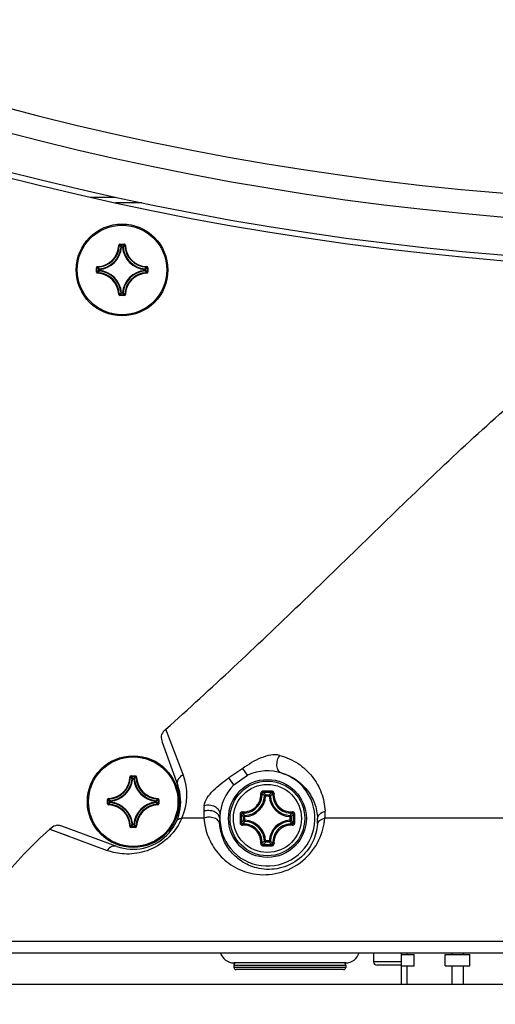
# Model space of a CAD drawing. Header units: millimetres. Extents: x 0 to 420, y 0 to 297.
# Tile 51 of 150: x 91 to 99, y 144 to 161. Entities that reach past the tile are written whole.
import ezdxf

# ---------------------------------------------------------------- set-up
doc = ezdxf.new("R2010")
doc.units = ezdxf.units.MM
doc.header["$LTSCALE"] = 23.1
doc.layers.get('0').update_dxf_attribs({"linetype": 'CONTINUOUS'})
doc.layers.add('AXES', color=7, linetype='CONTINUOUS')
doc.layers.add('DIM_PILOTEES', color=7, linetype='CONTINUOUS')
doc.styles.get("Standard").update_dxf_attribs({"font": 'txt', "width": 0.7})
doc.dimstyles.new('DIMSTYLE_2', dxfattribs={"dimtxt": 2.5, "dimasz": 3.5, "dimexe": 2, "dimexo": 0, "dimtad": 1, "dimdec": 0, "dimlfac": 5, "dimdsep": 46, "dimtxsty": 'Standard', "dimblk": '_FILLED', "dimblk1": '_FILLED', "dimblk2": '_FILLED', "dimcen": 0, "dimazin": 2, "dimtp": 0.8, "dimtm": 0.8, "dimtfac": 1, "dimtdec": 0, "dimtofl": 0, "dimtmove": 0, "dimatfit": 3, "dimldrblk": '_FILLED', "dimfxl": 0, "dimtolj": 1, "dimarcsym": 0})

# ---------------------------------------------------------------- blocks, each defined once
blk = doc.blocks.new('_FILLED')
at = {"color": 0, "linetype": 'ByBlock'}
blk.add_solid([(0, 0), (-1, 0.1429), (-1, -0.1429)], dxfattribs=at)
blk = doc.blocks.new('*D3')
at = {"layer": 'DIM_PILOTEES', "color": 2, "linetype": 'Continuous'}
for p, q in [((104.057, 254.425), (35.133, 254.425)), ((37.133, 254.425), (37.133, 190.329)), ((37.133, 126.233), (37.133, 190.329)), ((79.211, 126.233), (35.133, 126.233))]:
    blk.add_line(p, q, dxfattribs=at)
at = {"layer": 'DIM_PILOTEES', "color": 2, "linetype": 'Continuous', "xscale": 3.5, "yscale": 3.5, "zscale": 3.5}
for p, rotation in [((37.133, 254.425), 90), ((37.133, 126.233), 270)]:
    blk.add_blockref('_FILLED', p, dxfattribs=dict(at, rotation=rotation))
at = {"layer": 'DIM_PILOTEES', "color": 2, "linetype": 'Continuous', "insert": (34.008, 190.329), "char_height": 2.5, "width": 8.03571, "attachment_point": 2, "rotation": 90, "line_spacing_factor": 0.9}
blk.add_mtext('{\\ftxt;\\W0.0001;\\H0.0001;\\~}{\\ftxt;\\W2.1428571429;\\H2.5; }{\\ftxt;\\W0.0001;\\H0.0001;\\~}', dxfattribs=at)

msp = doc.modelspace()

# ---------------------------------------------------------------- linework, layer by layer
at = {"color": 7, "linetype": 'Continuous'}
for p, q in [((91.9938, 158.2533), (92.4395, 158.2533)), ((92.9098, 158.1533), (92.4422, 158.1533)), ((92.4978, 157.3931), (92.5077, 157.3928)), ((92.5177, 157.4125), (92.5177, 157.4025)), ((92.5177, 157.4125), (92.5965, 157.4125)), ((92.5177, 157.4025), (92.5965, 157.4025)), ((92.549, 157.3591), (92.5391, 157.3601)), ((92.549, 157.3591), (92.549, 157.3691)), ((92.549, 157.3691), (92.5651, 157.3691)), ((92.5491, 157.3591), (92.5651, 157.3591)), ((92.5651, 157.3591), (92.5651, 157.3691)), ((92.5651, 157.3591), (92.575, 157.3601)), ((92.5965, 157.4125), (92.5965, 157.4025)), ((92.6164, 157.3931), (92.6064, 157.3928)), ((92.0979, 156.9139), (92.0979, 156.9927)), ((92.0979, 156.9927), (92.1079, 156.9927)), ((92.1079, 156.9139), (92.1079, 156.9927)), ((92.1173, 157.0126), (92.1176, 157.0026)), ((92.1413, 156.9453), (92.1413, 156.9613)), ((92.1512, 156.9613), (92.1413, 156.9613)), ((92.1512, 156.9453), (92.1413, 156.9453)), ((92.1512, 156.9613), (92.1502, 156.9713)), ((92.1512, 156.9453), (92.1502, 156.9354)), ((92.1512, 156.9453), (92.1512, 156.9613)), ((92.9629, 156.9613), (92.9639, 156.9713)), ((92.9629, 156.9613), (92.9629, 156.9453)), ((92.9629, 156.9613), (92.9729, 156.9613)), ((92.9629, 156.9453), (92.9639, 156.9354)), ((92.9629, 156.9453), (92.9729, 156.9453)), ((92.9729, 156.9613), (92.9729, 156.9453)), ((92.9968, 157.0126), (92.9966, 157.0026)), ((93.0063, 156.9927), (93.0063, 156.9139)), ((93.0162, 156.9927), (93.0063, 156.9927)), ((93.0162, 156.9927), (93.0162, 156.9139)), ((92.0979, 156.9139), (92.1079, 156.9139)), ((92.1173, 156.894), (92.1176, 156.904)), ((92.9968, 156.894), (92.9966, 156.904)), ((93.0162, 156.9139), (93.0063, 156.9139)), ((92.4978, 156.5135), (92.5077, 156.5138)), ((92.5177, 156.4941), (92.5177, 156.5041)), ((92.5965, 156.5041), (92.5177, 156.5041)), ((92.5965, 156.4941), (92.5177, 156.4941)), ((92.549, 156.5475), (92.5391, 156.5465)), ((92.549, 156.5475), (92.549, 156.5375)), ((92.5651, 156.5375), (92.549, 156.5375)), ((92.5651, 156.5475), (92.5491, 156.5475)), ((92.5651, 156.5475), (92.5651, 156.5375)), ((92.5651, 156.5475), (92.575, 156.5465)), ((92.5965, 156.4941), (92.5965, 156.5041)), ((92.6164, 156.5135), (92.6064, 156.5138)), ((93.6489, 147.9361), (93.341, 148.7477)), ((93.2751, 148.5154), (93.5558, 147.744)), ((94.7153, 148.0478), (94.4698, 147.8788)), ((94.8008, 147.925), (94.7153, 148.0478)), ((92.6978, 147.8931), (92.7077, 147.8928)), ((92.7177, 147.9125), (92.7965, 147.9125)), ((92.7177, 147.9125), (92.7177, 147.9025)), ((92.7177, 147.9025), (92.7965, 147.9025)), ((92.749, 147.8591), (92.7391, 147.8601)), ((92.749, 147.8691), (92.7651, 147.8691)), ((92.749, 147.8591), (92.749, 147.8691)), ((92.7491, 147.8591), (92.7651, 147.8591)), ((92.7651, 147.8591), (92.7651, 147.8691)), ((92.7651, 147.8591), (92.775, 147.8601)), ((92.7965, 147.9125), (92.7965, 147.9025)), ((92.8164, 147.8931), (92.8064, 147.8928)), ((94.5564, 147.7547), (94.4698, 147.8788)), ((94.5564, 147.7547), (94.8008, 147.925)), ((92.2979, 147.4927), (92.3079, 147.4927)), ((92.2979, 147.4139), (92.2979, 147.4927)), ((92.3079, 147.4139), (92.3079, 147.4927)), ((92.3173, 147.5126), (92.3176, 147.5026)), ((92.3512, 147.4613), (92.3413, 147.4613)), ((92.3413, 147.4453), (92.3413, 147.4613)), ((92.3512, 147.4453), (92.3413, 147.4453)), ((92.3512, 147.4613), (92.3502, 147.4713)), ((92.3512, 147.4453), (92.3502, 147.4354)), ((92.3512, 147.4453), (92.3512, 147.4613)), ((93.1629, 147.4613), (93.1639, 147.4713)), ((93.1629, 147.4613), (93.1729, 147.4613)), ((93.1629, 147.4613), (93.1629, 147.4453)), ((93.1629, 147.4453), (93.1729, 147.4453)), ((93.1629, 147.4453), (93.1639, 147.4354)), ((93.1729, 147.4613), (93.1729, 147.4453)), ((93.1968, 147.5126), (93.1966, 147.5026)), ((93.2162, 147.4927), (93.2063, 147.4927)), ((93.2063, 147.4927), (93.2063, 147.4139)), ((93.2162, 147.4927), (93.2162, 147.4139)), ((95.1247, 147.5553), (95.1048, 147.5562)), ((95.1247, 147.5752), (95.1895, 147.5752)), ((95.1247, 147.5553), (95.1247, 147.5752)), ((95.1247, 147.5553), (95.1895, 147.5553)), ((95.1895, 147.5553), (95.1895, 147.5752)), ((95.1895, 147.5553), (95.2094, 147.5562)), ((92.2979, 147.4139), (92.3079, 147.4139)), ((92.3173, 147.394), (92.3176, 147.404)), ((93.1968, 147.394), (93.1966, 147.404)), ((93.2162, 147.4139), (93.2063, 147.4139)), ((94.0218, 147.1587), (93.6289, 147.1587)), ((94.7551, 147.1857), (94.7352, 147.1857)), ((94.7352, 147.1209), (94.7352, 147.1857)), ((94.7551, 147.1209), (94.7352, 147.1209)), ((94.7551, 147.1857), (94.7542, 147.2056)), ((94.7551, 147.1209), (94.7542, 147.101)), ((94.7551, 147.1209), (94.7551, 147.1857)), ((95.5591, 147.1857), (95.56, 147.2056)), ((95.5591, 147.1857), (95.579, 147.1857)), ((95.5591, 147.1857), (95.5591, 147.1209)), ((95.5591, 147.1209), (95.579, 147.1209)), ((95.5591, 147.1209), (95.56, 147.101)), ((95.579, 147.1857), (95.579, 147.1209)), ((99.3718, 147.1587), (96.185, 147.1587)), ((91.2662, 146.9633), (92.2929, 146.5824)), ((92.4664, 146.6546), (91.4789, 147.014)), ((92.6978, 147.0135), (92.7077, 147.0138)), ((92.7965, 147.0041), (92.7177, 147.0041)), ((92.7177, 146.9941), (92.7177, 147.0041)), ((92.7965, 146.9941), (92.7177, 146.9941)), ((92.749, 147.0475), (92.7391, 147.0465)), ((92.749, 147.0475), (92.749, 147.0375)), ((92.7651, 147.0375), (92.749, 147.0375)), ((92.7651, 147.0475), (92.7491, 147.0475)), ((92.7651, 147.0475), (92.775, 147.0465)), ((92.7651, 147.0475), (92.7651, 147.0375)), ((92.7965, 146.9941), (92.7965, 147.0041)), ((92.8164, 147.0135), (92.8064, 147.0138)), ((95.1247, 146.7513), (95.1048, 146.7504)), ((95.1895, 146.7513), (95.1247, 146.7513)), ((95.1247, 146.7513), (95.1247, 146.7314)), ((95.1895, 146.7314), (95.1247, 146.7314)), ((95.1895, 146.7513), (95.2094, 146.7504)), ((95.1895, 146.7513), (95.1895, 146.7314)), ((117.45, 144.9533), (89.6641, 144.9533)), ((83.9583, 144.7533), (123.1547, 144.7533)), ((97.0571, 144.7533), (97.0571, 144.5933)), ((97.5571, 144.1933), (97.5571, 144.7533)), ((97.5571, 144.7233), (97.7798, 144.7233)), ((97.6571, 144.7233), (97.6571, 144.7533)), ((97.7798, 144.5233), (97.7798, 144.7233)), ((98.3343, 144.7233), (98.7798, 144.7233)), ((98.3343, 144.5233), (98.3343, 144.7233)), ((98.4571, 144.7533), (98.4571, 144.7233)), ((98.6571, 144.7533), (98.6571, 144.7233)), ((98.7798, 144.5233), (98.7798, 144.7233)), ((96.5571, 144.5733), (94.5571, 144.5733)), ((94.5571, 144.5333), (96.5571, 144.5333)), ((94.5571, 144.5333), (94.5571, 144.4933)), ((96.5571, 144.4933), (94.5571, 144.4933)), ((96.5171, 144.4533), (94.5971, 144.4533)), ((96.5571, 144.5333), (96.5571, 144.4933)), ((97.5571, 144.5933), (97.0571, 144.5933)), ((97.5571, 144.5333), (97.1171, 144.5333)), ((97.5571, 144.5233), (97.7798, 144.5233)), ((97.6571, 144.1933), (97.6571, 144.5233)), ((98.3343, 144.5233), (98.7798, 144.5233)), ((98.4571, 144.5233), (98.4571, 144.1933)), ((98.6571, 144.5233), (98.6571, 144.1933)), ((85.0371, 144.1933), (122.0771, 144.1933))]:
    msp.add_line(p, q, dxfattribs=at)
msp.add_lwpolyline([(91.2662, 146.9633), (91.4294, 146.9027), (91.5959, 146.8409)], dxfattribs=at)
for centre, radius in [((92.5571, 156.9533), 0.82), ((92.7571, 147.4533), 0.82), ((95.1571, 147.1533), 0.6963), ((95.1571, 147.1533), 0.6962), ((95.1571, 147.1533), 0.6675), ((95.1571, 147.1533), 0.6081)]:
    msp.add_circle(centre, radius, dxfattribs=at)
for centre, radius, start, end in [((103.5571, 209.1533), 51, 219.79717, 320.20283), ((103.5571, 209.1533), 51.4243, 220.30785, 319.69215), ((103.5571, 209.1533), 52.2, 221.04368, 318.95632), ((103.5571, 209.1533), 52.1, 221.07939, 318.92061), ((92.1071, 157.4033), 0.3908, 271.50113, 358.49886), ((92.1071, 157.4033), 0.4008, 271.50107, 358.49892), ((92.1071, 157.4033), 0.4342, 275.70588, 354.29412), ((92.1071, 157.4033), 0.4442, 275.70547, 354.29471), ((92.5177, 157.3925), 0.0199, 89.95331, 178.49632), ((91.6643, 156.5511), 1.1916, 42.76151, 44.93996), ((91.6318, 156.5399), 1.2365, 42.11664, 44.239), ((92.5491, 157.3591), 0.0101, 90.46116, 173.833), ((93.4823, 156.5399), 1.2365, 135.76099, 137.88337), ((93.0071, 157.4033), 0.4442, 185.70546, 264.2947), ((93.4499, 156.5511), 1.1917, 135.06013, 137.2384), ((93.0071, 157.4033), 0.4342, 185.70588, 264.29412), ((93.0071, 157.4033), 0.4008, 181.50107, 268.49892), ((93.0071, 157.4033), 0.3908, 181.50113, 268.49887), ((92.9705, 157.8785), 1.2365, 225.76099, 227.88337), ((92.9705, 156.0281), 1.2365, 132.11664, 134.239), ((92.9593, 157.8462), 1.1917, 225.06013, 227.2384), ((92.9593, 156.0605), 1.1916, 132.76151, 134.93996), ((92.1513, 156.9613), 0.0101, 96.167, 179.53884), ((92.1071, 156.5033), 0.4342, 5.70588, 84.29412), ((92.1071, 156.5033), 0.4442, 5.70547, 84.2947), ((93.0071, 156.5033), 0.4442, 95.7054, 174.29463), ((93.0071, 156.5033), 0.4342, 95.70588, 174.29412), ((92.1549, 157.8461), 1.1916, 312.76151, 314.93996), ((92.1549, 156.0605), 1.1916, 45.06004, 47.23849), ((92.1436, 157.8785), 1.2365, 312.11664, 314.239), ((92.1436, 156.0281), 1.2365, 45.761, 47.88336), ((92.9963, 156.9927), 0.0199, 359.94602, 88.51498), ((92.1178, 156.9139), 0.0199, 179.94591, 268.51539), ((92.1071, 156.5033), 0.3908, 1.50114, 88.49886), ((92.1071, 156.5033), 0.4008, 1.50107, 88.49892), ((93.0071, 156.5033), 0.4008, 91.50108, 178.49892), ((93.0071, 156.5033), 0.3908, 91.50113, 178.49887), ((92.9963, 156.9139), 0.0199, 271.4969, 0.04933), ((92.5177, 156.5141), 0.0199, 181.45488, 270.06559), ((91.6642, 157.3556), 1.1917, 315.06013, 317.2384), ((91.6318, 157.3667), 1.2365, 315.76099, 317.88337), ((93.4823, 157.3667), 1.2365, 222.11664, 224.239), ((93.4499, 157.3555), 1.1916, 222.76151, 224.93996), ((92.5965, 156.514), 0.0199, 269.92548, 358.56799), ((95.1571, 147.1533), 0.85, 134.96565, 114.7828), ((92.3071, 147.9033), 0.3908, 271.50113, 358.49886), ((92.3071, 147.9033), 0.4008, 271.50107, 358.49892), ((92.3071, 147.9033), 0.4342, 275.70588, 354.29412), ((92.3071, 147.9033), 0.4442, 275.70547, 354.29471), ((92.7177, 147.8925), 0.0199, 89.95331, 178.49632), ((91.8643, 147.0511), 1.1916, 42.76151, 44.93996), ((91.8318, 147.0399), 1.2365, 42.11664, 44.239), ((92.7491, 147.8591), 0.0101, 90.46116, 173.833), ((93.6823, 147.0399), 1.2365, 135.76099, 137.88337), ((93.2071, 147.9033), 0.4442, 185.70546, 264.2947), ((93.6499, 147.0511), 1.1917, 135.06013, 137.2384), ((93.2071, 147.9033), 0.4342, 185.70588, 264.29412), ((93.2071, 147.9033), 0.4008, 181.50107, 268.49892), ((93.2071, 147.9033), 0.3908, 181.50113, 268.49887), ((92.6918, 147.5717), 1.0241, 336.21529, 20.84268), ((92.7571, 147.4533), 0.85, 250, 20), ((95.1583, 124.8103), 22.8324, 89.81005, 90.19636), ((95.157, 124.9762), 22.6425, 89.80669, 90.19301), ((94.3691, 146.8545), 1.0442, 43.64713, 47.03607), ((95.945, 146.8545), 1.0441, 132.96384, 136.35289), ((93.1705, 148.3785), 1.2365, 225.76099, 227.88337), ((93.1705, 146.5281), 1.2365, 132.11664, 134.239), ((93.1593, 148.3462), 1.1917, 225.06013, 227.2384), ((93.1593, 146.5605), 1.1916, 132.76151, 134.93996), ((92.3513, 147.4613), 0.0101, 96.167, 179.53884), ((92.3071, 147.0033), 0.4342, 5.70588, 84.29412), ((92.3071, 147.0033), 0.4442, 5.70547, 84.2947), ((93.2071, 147.0033), 0.4442, 95.7054, 174.29463), ((93.2071, 147.0033), 0.4342, 95.70588, 174.29412), ((92.3549, 148.3461), 1.1916, 312.76151, 314.93996), ((92.3549, 146.5605), 1.1916, 45.06004, 47.23849), ((92.3436, 148.3785), 1.2365, 312.11664, 314.239), ((92.3436, 146.5281), 1.2365, 45.761, 47.88336), ((93.1963, 147.4927), 0.0199, 359.94602, 88.51498), ((94.7371, 147.5733), 0.3681, 272.66045, 357.3395), ((94.7371, 147.5733), 0.388, 272.66007, 357.33994), ((95.5771, 147.5733), 0.388, 182.66007, 267.33994), ((95.5771, 147.5733), 0.3681, 182.6605, 267.3395), ((92.3178, 147.4139), 0.0199, 179.94591, 268.51539), ((92.3071, 147.0033), 0.3908, 1.50114, 88.49886), ((92.3071, 147.0033), 0.4008, 1.50107, 88.49892), ((93.2071, 147.0033), 0.4008, 91.50108, 178.49892), ((93.2071, 147.0033), 0.3908, 91.50113, 178.49887), ((93.1963, 147.4139), 0.0199, 271.4969, 0.04933), ((95.0762, 147.2539), 1.0587, 178.45116, 185.15776), ((95.0717, 147.2538), 1.0542, 173.06756, 178.44158), ((95.1306, 147.2398), 1.0575, 355.60045, 2.31121), ((92.6294, 147.6014), 1.0932, 331.20136, 331.53435), ((92.6249, 147.6037), 1.0982, 331.53838, 336.09437), ((95.1875, 147.1153), 0.8846, 177.53778, 184.09538), ((95.1874, 147.1153), 0.8845, 172.29567, 177.53509), ((117.5001, 147.1534), 22.8324, 179.80706, 180.00022), ((117.5001, 147.1532), 22.8324, 179.99976, 180.19291), ((117.3344, 147.1533), 22.6428, 179.80684, 180.19316), ((95.4557, 147.9411), 1.044, 222.96357, 226.35313), ((95.4558, 146.3654), 1.044, 133.6469, 137.03631), ((94.7371, 146.7333), 0.3681, 2.66045, 87.33954), ((94.7371, 146.7333), 0.388, 2.66007, 87.33994), ((95.5771, 146.7333), 0.388, 92.66006, 177.33994), ((95.5771, 146.7333), 0.3681, 92.6605, 177.3395), ((94.8583, 147.9413), 1.0442, 313.64713, 317.03605), ((94.8583, 146.3654), 1.0441, 42.96384, 46.35289), ((72.9797, 147.1533), 22.6428, 359.80684, 0.19316), ((72.814, 147.1534), 22.8324, 359.99976, 0.19291), ((72.814, 147.1532), 22.8324, 359.80706, 0.00022), ((95.1699, 147.1173), 0.8846, 355.71408, 2.33154), ((92.7177, 147.0141), 0.0199, 181.45488, 270.06559), ((91.8642, 147.8556), 1.1917, 315.06013, 317.2384), ((91.8318, 147.8667), 1.2365, 315.76099, 317.88337), ((93.6823, 147.8667), 1.2365, 222.11664, 224.239), ((93.6499, 147.8555), 1.1916, 222.76151, 224.93996), ((92.7965, 147.014), 0.0199, 269.92548, 358.56799), ((94.3692, 147.452), 1.044, 312.96355, 316.35313), ((95.945, 147.4521), 1.0442, 223.64713, 227.03605), ((95.1584, 169.4963), 22.8324, 269.80363, 270.18994), ((95.157, 169.3304), 22.6426, 269.807, 270.19331), ((94.5571, 144.8233), 0.25, 196.26728, 270), ((96.5571, 144.8233), 0.25, 270, 343.73272), ((94.5971, 144.5333), 0.04, 90, 180), ((94.5971, 144.4933), 0.04, 180, 270), ((96.5171, 144.5333), 0.04, 0, 90), ((96.5171, 144.4933), 0.04, 270, 360), ((97.1171, 144.5933), 0.06, 180, 270)]:
    msp.add_arc(centre, radius, start, end, dxfattribs=at)
for points, knots in [([(92.5077, 157.3928), (92.5078, 157.3953), (92.5099, 157.4005), (92.5152, 157.4025), (92.5177, 157.4025)], [0, 0, 0, 0, 0.500008, 1, 1, 1, 1]), ([(92.5651, 157.3691), (92.5675, 157.3691), (92.5724, 157.3672), (92.5748, 157.3625), (92.575, 157.3601)], [0, 0, 0, 0, 0.4999439, 1, 1, 1, 1]), ([(92.6164, 157.3931), (92.6162, 157.3981), (92.6119, 157.4084), (92.6015, 157.4125), (92.5965, 157.4125)], [0, 0, 0, 0, 0.4999908, 1, 1, 1, 1]), ([(92.5965, 157.4025), (92.599, 157.4025), (92.6042, 157.4005), (92.6064, 157.3953), (92.6064, 157.3928)], [0, 0, 0, 0, 0.5000089, 1, 1, 1, 1]), ([(92.1173, 157.0126), (92.1123, 157.0125), (92.102, 157.0081), (92.0979, 156.9977), (92.0979, 156.9927)], [0, 0, 0, 0, 0.4999952, 1, 1, 1, 1]), ([(92.1079, 156.9927), (92.1079, 156.9952), (92.1099, 157.0004), (92.1151, 157.0026), (92.1176, 157.0026)], [0, 0, 0, 0, 0.5000089, 1, 1, 1, 1]), ([(92.1502, 156.9354), (92.1479, 156.9356), (92.1432, 156.938), (92.1413, 156.9429), (92.1413, 156.9453)], [0, 0, 0, 0, 0.5000561, 1, 1, 1, 1]), ([(92.9639, 156.9713), (92.9663, 156.971), (92.971, 156.9687), (92.9729, 156.9637), (92.9729, 156.9613)], [0, 0, 0, 0, 0.5000561, 1, 1, 1, 1]), ([(92.9729, 156.9453), (92.9729, 156.9429), (92.971, 156.938), (92.9663, 156.9356), (92.9639, 156.9354)], [0, 0, 0, 0, 0.4999439, 1, 1, 1, 1]), ([(92.9966, 157.0026), (92.9991, 157.0026), (93.0043, 157.0004), (93.0063, 156.9952), (93.0063, 156.9927)], [0, 0, 0, 0, 0.500008, 1, 1, 1, 1]), ([(92.1176, 156.904), (92.1151, 156.904), (92.1099, 156.9062), (92.1079, 156.9114), (92.1079, 156.9139)], [0, 0, 0, 0, 0.500008, 1, 1, 1, 1]), ([(93.0063, 156.9139), (93.0063, 156.9114), (93.0043, 156.9062), (92.9991, 156.904), (92.9966, 156.904)], [0, 0, 0, 0, 0.5000088, 1, 1, 1, 1]), ([(93.341, 148.7477), (94.1561, 149.4769), (95.3509, 150.6017), (96.9202, 152.1253), (98.0985, 153.2669), (99.2984, 154.3854), (100.346, 155.2664), (101.2456, 155.8898), (101.9641, 156.2887), (102.7364, 156.5749), (103.2842, 156.6472), (103.5571, 156.6472)], [0, 0, 0, 0, 0.2500639, 0.3751022, 0.5001401, 0.6251727, 0.7501758, 0.8126827, 0.8751706, 0.9376153, 1, 1, 1, 1]), ([(92.5177, 156.5041), (92.5152, 156.5041), (92.5099, 156.5061), (92.5078, 156.5113), (92.5077, 156.5138)], [0, 0, 0, 0, 0.5000089, 1, 1, 1, 1]), ([(92.549, 156.5375), (92.5466, 156.5375), (92.5417, 156.5394), (92.5394, 156.5441), (92.5391, 156.5465)], [0, 0, 0, 0, 0.4999439, 1, 1, 1, 1]), ([(92.575, 156.5465), (92.5748, 156.5441), (92.5724, 156.5394), (92.5675, 156.5375), (92.5651, 156.5375)], [0, 0, 0, 0, 0.5000561, 1, 1, 1, 1]), ([(92.6064, 156.5138), (92.6064, 156.5113), (92.6042, 156.5061), (92.599, 156.5041), (92.5965, 156.5041)], [0, 0, 0, 0, 0.5000081, 1, 1, 1, 1]), ([(93.341, 148.7477), (93.3307, 148.7385), (93.2957, 148.704), (93.2655, 148.6622), (93.2547, 148.6284)], [0, 0, 0, 0, 0.2797727, 1, 1, 1, 1]), ([(95.3768, 148.2801), (95.3249, 148.2937), (95.2077, 148.2908), (94.9776, 148.2209), (94.819, 148.1191), (94.7153, 148.0478)], [0, 0, 0, 0, 0.2242106, 0.474162, 1, 1, 1, 1]), ([(95.4003, 147.9678), (95.3809, 147.9745), (95.3411, 148.0118), (95.3213, 148.0979), (95.3328, 148.1937), (95.3599, 148.2547), (95.3768, 148.2801)], [0, 0, 0, 0, 0.1774386, 0.4340149, 0.7363814, 1, 1, 1, 1]), ([(95.3768, 148.2801), (95.4927, 148.2495), (95.7101, 148.1523), (95.9678, 147.9161), (96.1372, 147.6187), (96.1827, 147.3951), (96.1872, 147.2825)], [0, 0, 0, 0, 0.2623612, 0.5103659, 0.7533133, 1, 1, 1, 1]), ([(95.4003, 147.9678), (95.4941, 147.9432), (95.67, 147.864), (95.8775, 147.6709), (96.0135, 147.428), (96.05, 147.2455), (96.0538, 147.1533)], [0, 0, 0, 0, 0.2612102, 0.5082923, 0.7514918, 1, 1, 1, 1]), ([(92.7077, 147.8928), (92.7078, 147.8953), (92.7099, 147.9005), (92.7152, 147.9025), (92.7177, 147.9025)], [0, 0, 0, 0, 0.500008, 1, 1, 1, 1]), ([(92.7651, 147.8691), (92.7675, 147.8691), (92.7724, 147.8672), (92.7748, 147.8625), (92.775, 147.8601)], [0, 0, 0, 0, 0.4999439, 1, 1, 1, 1]), ([(92.8164, 147.8931), (92.8162, 147.8981), (92.8119, 147.9084), (92.8015, 147.9125), (92.7965, 147.9125)], [0, 0, 0, 0, 0.4999908, 1, 1, 1, 1]), ([(92.7965, 147.9025), (92.799, 147.9025), (92.8042, 147.9005), (92.8064, 147.8953), (92.8064, 147.8928)], [0, 0, 0, 0, 0.5000089, 1, 1, 1, 1]), ([(93.5558, 147.744), (93.544, 147.7766), (93.5544, 147.8609), (93.6136, 147.9154), (93.6489, 147.9361)], [0, 0, 0, 0, 0.4582605, 1, 1, 1, 1]), ([(94.0252, 147.3811), (94.0312, 147.4304), (94.0795, 147.5304), (94.2256, 147.7045), (94.3707, 147.8106), (94.4698, 147.8788)], [0, 0, 0, 0, 0.2187649, 0.470269, 1, 1, 1, 1]), ([(94.7104, 147.271), (94.7536, 147.2686), (94.8424, 147.2823), (94.9366, 147.3435), (94.9919, 147.4121), (95.0217, 147.4712), (95.0385, 147.5349), (95.0405, 147.5788), (95.0393, 147.6004)], [0, 0, 0, 0, 0.2481504, 0.4986193, 0.6247271, 0.7504895, 0.8756297, 1, 1, 1, 1]), ([(94.7125, 147.2502), (94.7581, 147.2476), (94.8521, 147.262), (94.9712, 147.3392), (95.0484, 147.4583), (95.0628, 147.5522), (95.0601, 147.5979)], [0, 0, 0, 0, 0.248979, 0.5000011, 0.7510224, 1, 1, 1, 1]), ([(95.0801, 147.6426), (95.0746, 147.6425), (95.0636, 147.6403), (95.0498, 147.6308), (95.0408, 147.6168), (95.039, 147.6058), (95.0393, 147.6004)], [0, 0, 0, 0, 0.2518536, 0.5029815, 0.7523529, 1, 1, 1, 1]), ([(95.0393, 147.6001), (95.0418, 147.6003), (95.0464, 147.6004), (95.0527, 147.6001), (95.0571, 147.5994), (95.0597, 147.5986), (95.0601, 147.5979)], [0, 0, 0, 0, 0.3483097, 0.6547321, 0.8795615, 1, 1, 1, 1]), ([(95.0807, 147.6186), (95.0754, 147.6186), (95.0643, 147.6143), (95.0599, 147.6031), (95.0601, 147.5979)], [0, 0, 0, 0, 0.5063591, 1, 1, 1, 1]), ([(95.1048, 147.5562), (95.1013, 147.5597), (95.0867, 147.574), (95.0717, 147.5878), (95.0601, 147.5979)], [0, 0, 0, 0, 0.2451257, 1, 1, 1, 1]), ([(95.0801, 147.6426), (95.0801, 147.6398), (95.0801, 147.6345), (95.0802, 147.6274), (95.0805, 147.6222), (95.0805, 147.6194), (95.0807, 147.6186)], [0, 0, 0, 0, 0.3459255, 0.6615105, 0.8927312, 1, 1, 1, 1]), ([(95.2094, 147.5562), (95.2129, 147.5597), (95.2274, 147.574), (95.2424, 147.5878), (95.254, 147.5979)], [0, 0, 0, 0, 0.245125, 1, 1, 1, 1]), ([(95.234, 147.6426), (95.2341, 147.6398), (95.234, 147.6345), (95.234, 147.6274), (95.2336, 147.6222), (95.2337, 147.6194), (95.2334, 147.6186)], [0, 0, 0, 0, 0.3459238, 0.6615078, 0.8927286, 1, 1, 1, 1]), ([(95.254, 147.5979), (95.2542, 147.6031), (95.2499, 147.6143), (95.2388, 147.6186), (95.2334, 147.6186)], [0, 0, 0, 0, 0.4936395, 1, 1, 1, 1]), ([(95.2748, 147.6004), (95.2751, 147.6058), (95.2733, 147.6168), (95.2643, 147.6308), (95.2505, 147.6403), (95.2395, 147.6425), (95.234, 147.6426)], [0, 0, 0, 0, 0.2476486, 0.4970167, 0.7481404, 1, 1, 1, 1]), ([(95.254, 147.5979), (95.2514, 147.5522), (95.2657, 147.4583), (95.3429, 147.3391), (95.4621, 147.2619), (95.556, 147.2476), (95.6017, 147.2502)], [0, 0, 0, 0, 0.2490196, 0.5000837, 0.7510918, 1, 1, 1, 1]), ([(95.2748, 147.6001), (95.2724, 147.6003), (95.2677, 147.6004), (95.2614, 147.6001), (95.2571, 147.5994), (95.2545, 147.5986), (95.254, 147.5979)], [0, 0, 0, 0, 0.3483516, 0.6547993, 0.8796104, 1, 1, 1, 1]), ([(95.2748, 147.6004), (95.2736, 147.5787), (95.2757, 147.5349), (95.2924, 147.4712), (95.3223, 147.412), (95.3776, 147.3434), (95.4718, 147.2822), (95.5607, 147.2686), (95.6039, 147.271)], [0, 0, 0, 0, 0.1243919, 0.2495533, 0.3753379, 0.5014672, 0.7519204, 1, 1, 1, 1]), ([(92.3173, 147.5126), (92.3123, 147.5125), (92.302, 147.5081), (92.2979, 147.4977), (92.2979, 147.4927)], [0, 0, 0, 0, 0.4999952, 1, 1, 1, 1]), ([(92.3079, 147.4927), (92.3079, 147.4952), (92.3099, 147.5004), (92.3151, 147.5026), (92.3176, 147.5026)], [0, 0, 0, 0, 0.5000089, 1, 1, 1, 1]), ([(92.3502, 147.4354), (92.3479, 147.4356), (92.3432, 147.438), (92.3413, 147.4429), (92.3413, 147.4453)], [0, 0, 0, 0, 0.5000561, 1, 1, 1, 1]), ([(93.1639, 147.4713), (93.1663, 147.471), (93.171, 147.4687), (93.1729, 147.4637), (93.1729, 147.4613)], [0, 0, 0, 0, 0.5000561, 1, 1, 1, 1]), ([(93.1729, 147.4453), (93.1729, 147.4429), (93.171, 147.438), (93.1663, 147.4356), (93.1639, 147.4354)], [0, 0, 0, 0, 0.4999439, 1, 1, 1, 1]), ([(93.1966, 147.5026), (93.1991, 147.5026), (93.2043, 147.5004), (93.2063, 147.4952), (93.2063, 147.4927)], [0, 0, 0, 0, 0.500008, 1, 1, 1, 1]), ([(92.3176, 147.404), (92.3151, 147.404), (92.3099, 147.4062), (92.3079, 147.4114), (92.3079, 147.4139)], [0, 0, 0, 0, 0.500008, 1, 1, 1, 1]), ([(93.2063, 147.4139), (93.2063, 147.4114), (93.2043, 147.4062), (93.1991, 147.404), (93.1966, 147.404)], [0, 0, 0, 0, 0.5000088, 1, 1, 1, 1]), ([(94.3037, 147.1533), (94.303, 147.1755), (94.2821, 147.2272), (94.2084, 147.2792), (94.1135, 147.2999), (94.0472, 147.2918), (94.0179, 147.2824)], [0, 0, 0, 0, 0.1888229, 0.4438634, 0.7379309, 1, 1, 1, 1]), ([(94.3109, 147.2338), (94.3122, 147.2562), (94.2935, 147.3109), (94.2193, 147.3672), (94.1231, 147.3933), (94.0551, 147.3889), (94.0252, 147.3811)], [0, 0, 0, 0, 0.1859864, 0.4453059, 0.7434088, 1, 1, 1, 1]), ([(94.7104, 147.271), (94.705, 147.2713), (94.6939, 147.2697), (94.6797, 147.2607), (94.6701, 147.2469), (94.6678, 147.2358), (94.6678, 147.2303)], [0, 0, 0, 0, 0.2476838, 0.4970277, 0.7481421, 1, 1, 1, 1]), ([(94.7125, 147.2502), (94.7073, 147.2505), (94.6961, 147.2461), (94.6918, 147.235), (94.6918, 147.2296)], [0, 0, 0, 0, 0.4936394, 1, 1, 1, 1]), ([(94.7103, 147.271), (94.7101, 147.2686), (94.71, 147.264), (94.7102, 147.2577), (94.711, 147.2533), (94.7118, 147.2507), (94.7125, 147.2502)], [0, 0, 0, 0, 0.3483542, 0.6548017, 0.8796138, 1, 1, 1, 1]), ([(94.7542, 147.2056), (94.7506, 147.2091), (94.7364, 147.2237), (94.7226, 147.2387), (94.7125, 147.2502)], [0, 0, 0, 0, 0.2451229, 1, 1, 1, 1]), ([(95.56, 147.2056), (95.5635, 147.2091), (95.5778, 147.2237), (95.5916, 147.2387), (95.6017, 147.2502)], [0, 0, 0, 0, 0.2451257, 1, 1, 1, 1]), ([(95.6039, 147.271), (95.604, 147.2686), (95.6042, 147.264), (95.6039, 147.2577), (95.6032, 147.2533), (95.6024, 147.2507), (95.6017, 147.2502)], [0, 0, 0, 0, 0.3483663, 0.6548119, 0.8796297, 1, 1, 1, 1]), ([(95.6224, 147.2296), (95.6224, 147.235), (95.6181, 147.2461), (95.6069, 147.2505), (95.6017, 147.2502)], [0, 0, 0, 0, 0.5063591, 1, 1, 1, 1]), ([(95.6463, 147.2303), (95.6463, 147.2358), (95.644, 147.2468), (95.6345, 147.2607), (95.6203, 147.2696), (95.6093, 147.2713), (95.6039, 147.271)], [0, 0, 0, 0, 0.2518634, 0.5029835, 0.7523337, 1, 1, 1, 1]), ([(96.0538, 147.1533), (96.0548, 147.1824), (96.0905, 147.2454), (96.1524, 147.2733), (96.1872, 147.2824)], [0, 0, 0, 0, 0.4468345, 1, 1, 1, 1]), ([(93.5874, 147.0748), (93.5211, 146.9542), (93.3393, 146.7344), (92.9793, 146.5432), (92.6119, 146.4999), (92.3897, 146.5465), (92.2929, 146.5824)], [0, 0, 0, 0, 0.2750176, 0.5538723, 0.7937664, 1, 1, 1, 1]), ([(93.5344, 147.1095), (93.5409, 147.124), (93.5703, 147.1512), (93.608, 147.1577), (93.6289, 147.1587)], [0, 0, 0, 0, 0.4315395, 1, 1, 1, 1]), ([(94.3052, 147.0521), (94.3019, 147.0738), (94.2778, 147.1217), (94.2045, 147.1673), (94.1125, 147.1813), (94.0497, 147.1694), (94.0218, 147.1587)], [0, 0, 0, 0, 0.1941358, 0.446588, 0.7352163, 1, 1, 1, 1]), ([(94.0218, 147.1587), (94.0298, 147.0466), (94.081, 146.8219), (94.2604, 146.52), (94.5411, 146.2782), (94.9213, 146.1351), (95.3751, 146.1493), (95.8073, 146.3679), (96.0949, 146.7373), (96.1734, 147.0251), (96.185, 147.1587)], [0, 0, 0, 0, 0.1043159, 0.2098682, 0.3207181, 0.4417167, 0.5784725, 0.7299869, 0.8755919, 1, 1, 1, 1]), ([(94.6678, 147.2303), (94.6706, 147.2303), (94.6759, 147.2303), (94.683, 147.2302), (94.6882, 147.2299), (94.691, 147.2299), (94.6918, 147.2296)], [0, 0, 0, 0, 0.3459084, 0.6614831, 0.8927053, 1, 1, 1, 1]), ([(94.6678, 147.0763), (94.6706, 147.0763), (94.6759, 147.0764), (94.683, 147.0764), (94.6882, 147.0767), (94.691, 147.0767), (94.6918, 147.077)], [0, 0, 0, 0, 0.3459248, 0.6615114, 0.8927311, 1, 1, 1, 1]), ([(94.6678, 147.0763), (94.6678, 147.0708), (94.6701, 147.0598), (94.6797, 147.0459), (94.6938, 147.037), (94.7049, 147.0353), (94.7103, 147.0356)], [0, 0, 0, 0, 0.2518634, 0.5029835, 0.7523337, 1, 1, 1, 1]), ([(94.6918, 147.077), (94.6918, 147.0716), (94.6961, 147.0605), (94.7073, 147.0561), (94.7125, 147.0564)], [0, 0, 0, 0, 0.5063591, 1, 1, 1, 1]), ([(94.7542, 147.101), (94.7506, 147.0975), (94.7364, 147.0829), (94.7226, 147.068), (94.7125, 147.0564)], [0, 0, 0, 0, 0.2451237, 1, 1, 1, 1]), ([(94.7352, 147.1209), (94.7352, 147.116), (94.7393, 147.1058), (94.7492, 147.1013), (94.7542, 147.101)], [0, 0, 0, 0, 0.4999872, 1, 1, 1, 1]), ([(95.579, 147.1857), (95.5789, 147.1906), (95.5749, 147.2008), (95.5649, 147.2053), (95.56, 147.2056)], [0, 0, 0, 0, 0.4999872, 1, 1, 1, 1]), ([(95.56, 147.101), (95.5649, 147.1013), (95.5749, 147.1058), (95.5789, 147.116), (95.579, 147.1209)], [0, 0, 0, 0, 0.5000128, 1, 1, 1, 1]), ([(95.56, 147.101), (95.5635, 147.0975), (95.5778, 147.0829), (95.5916, 147.068), (95.6017, 147.0564)], [0, 0, 0, 0, 0.245125, 1, 1, 1, 1]), ([(95.6017, 147.0564), (95.6069, 147.0561), (95.6181, 147.0605), (95.6224, 147.0716), (95.6224, 147.077)], [0, 0, 0, 0, 0.4936394, 1, 1, 1, 1]), ([(95.6042, 147.0356), (95.6095, 147.0353), (95.6205, 147.0371), (95.6346, 147.046), (95.644, 147.0598), (95.6463, 147.0709), (95.6463, 147.0763)], [0, 0, 0, 0, 0.2476497, 0.4970197, 0.7481445, 1, 1, 1, 1]), ([(95.6463, 147.2303), (95.6436, 147.2303), (95.6383, 147.2303), (95.6311, 147.2302), (95.6259, 147.2299), (95.6232, 147.2299), (95.6224, 147.2296)], [0, 0, 0, 0, 0.3459248, 0.6615114, 0.8927311, 1, 1, 1, 1]), ([(95.6463, 147.0763), (95.6436, 147.0763), (95.6383, 147.0763), (95.6311, 147.0764), (95.6259, 147.0767), (95.6232, 147.0767), (95.6224, 147.077)], [0, 0, 0, 0, 0.3459108, 0.661487, 0.892709, 1, 1, 1, 1]), ([(96.052, 147.0512), (96.0558, 147.0759), (96.092, 147.1304), (96.1509, 147.1522), (96.185, 147.1587)], [0, 0, 0, 0, 0.418265, 1, 1, 1, 1]), ([(89.6641, 144.9533), (89.867, 145.3325), (90.3465, 146.0534), (90.945, 146.6772), (91.2662, 146.9633)], [0, 0, 0, 0, 0.4999492, 1, 1, 1, 1]), ([(91.3956, 147.0317), (91.3851, 147.0303), (91.3373, 147.0177), (91.2951, 146.989), (91.2663, 146.9633)], [0, 0, 0, 0, 0.2146538, 1, 1, 1, 1]), ([(92.7177, 147.0041), (92.7152, 147.0041), (92.7099, 147.0061), (92.7078, 147.0113), (92.7077, 147.0138)], [0, 0, 0, 0, 0.5000089, 1, 1, 1, 1]), ([(92.749, 147.0375), (92.7466, 147.0375), (92.7417, 147.0394), (92.7394, 147.0441), (92.7391, 147.0465)], [0, 0, 0, 0, 0.4999439, 1, 1, 1, 1]), ([(92.775, 147.0465), (92.7748, 147.0441), (92.7724, 147.0394), (92.7675, 147.0375), (92.7651, 147.0375)], [0, 0, 0, 0, 0.5000561, 1, 1, 1, 1]), ([(92.8064, 147.0138), (92.8064, 147.0113), (92.8042, 147.0061), (92.799, 147.0041), (92.7965, 147.0041)], [0, 0, 0, 0, 0.5000081, 1, 1, 1, 1]), ([(96.052, 147.0512), (96.044, 146.944), (95.9815, 146.71), (95.744, 146.4108), (95.3872, 146.2398), (95.0194, 146.2358), (94.716, 146.3544), (94.4937, 146.548), (94.352, 146.7868), (94.3115, 146.9639), (94.3052, 147.0521)], [0, 0, 0, 0, 0.1240538, 0.2720549, 0.4265316, 0.5640962, 0.6846348, 0.7942719, 0.8980027, 1, 1, 1, 1]), ([(94.7103, 147.0356), (94.7101, 147.038), (94.71, 147.0426), (94.7102, 147.0489), (94.711, 147.0533), (94.7118, 147.0559), (94.7125, 147.0564)], [0, 0, 0, 0, 0.3483663, 0.6548119, 0.8796297, 1, 1, 1, 1]), ([(95.0393, 146.7062), (95.0405, 146.7279), (95.0385, 146.7717), (95.0217, 146.8354), (94.9918, 146.8946), (94.9365, 146.9632), (94.8423, 147.0244), (94.7535, 147.038), (94.7103, 147.0356)], [0, 0, 0, 0, 0.1243919, 0.2495533, 0.3753379, 0.5014672, 0.7519204, 1, 1, 1, 1]), ([(95.0601, 146.7087), (95.0628, 146.7544), (95.0484, 146.8483), (94.9712, 146.9675), (94.852, 147.0447), (94.7581, 147.059), (94.7125, 147.0564)], [0, 0, 0, 0, 0.2490196, 0.5000837, 0.7510918, 1, 1, 1, 1]), ([(95.6017, 147.0564), (95.556, 147.059), (95.4621, 147.0447), (95.3429, 146.9675), (95.2657, 146.8483), (95.2514, 146.7544), (95.254, 146.7087)], [0, 0, 0, 0, 0.2489775, 0.4999996, 0.751021, 1, 1, 1, 1]), ([(95.6042, 147.0356), (95.5825, 147.0368), (95.5387, 147.0347), (95.475, 147.018), (95.4159, 146.9881), (95.3473, 146.9328), (95.286, 146.8386), (95.2724, 146.7498), (95.2748, 146.7066)], [0, 0, 0, 0, 0.1243703, 0.2495104, 0.3752732, 0.5013815, 0.7518496, 1, 1, 1, 1]), ([(95.6039, 147.0356), (95.604, 147.038), (95.6042, 147.0426), (95.6039, 147.0489), (95.6032, 147.0533), (95.6024, 147.0559), (95.6017, 147.0564)], [0, 0, 0, 0, 0.3483523, 0.6547987, 0.8796115, 1, 1, 1, 1]), ([(95.1048, 146.7504), (95.1013, 146.7469), (95.0867, 146.7326), (95.0717, 146.7188), (95.0601, 146.7087)], [0, 0, 0, 0, 0.2451229, 1, 1, 1, 1]), ([(95.1895, 146.7314), (95.1944, 146.7315), (95.2046, 146.7355), (95.2091, 146.7455), (95.2094, 146.7504)], [0, 0, 0, 0, 0.4999872, 1, 1, 1, 1]), ([(95.2094, 146.7504), (95.2129, 146.7469), (95.2274, 146.7326), (95.2424, 146.7188), (95.254, 146.7087)], [0, 0, 0, 0, 0.2451257, 1, 1, 1, 1]), ([(92.4664, 146.6546), (92.438, 146.6649), (92.3651, 146.6585), (92.3141, 146.6112), (92.293, 146.5824)], [0, 0, 0, 0, 0.4580115, 1, 1, 1, 1]), ([(95.0393, 146.7062), (95.039, 146.7009), (95.0408, 146.6898), (95.0498, 146.6758), (95.0636, 146.6663), (95.0746, 146.6641), (95.0801, 146.6641)], [0, 0, 0, 0, 0.2476538, 0.4970269, 0.748153, 1, 1, 1, 1]), ([(95.0393, 146.7065), (95.0418, 146.7063), (95.0464, 146.7062), (95.0527, 146.7065), (95.0571, 146.7072), (95.0597, 146.708), (95.0601, 146.7087)], [0, 0, 0, 0, 0.3483516, 0.6547993, 0.8796104, 1, 1, 1, 1]), ([(95.0601, 146.7087), (95.0599, 146.7035), (95.0643, 146.6923), (95.0754, 146.688), (95.0807, 146.688)], [0, 0, 0, 0, 0.4936394, 1, 1, 1, 1]), ([(95.0801, 146.6641), (95.0801, 146.6668), (95.0801, 146.6721), (95.0802, 146.6793), (95.0805, 146.6844), (95.0805, 146.6872), (95.0807, 146.688)], [0, 0, 0, 0, 0.3459238, 0.6615078, 0.8927286, 1, 1, 1, 1]), ([(95.2334, 146.688), (95.2388, 146.688), (95.2499, 146.6923), (95.2542, 146.7035), (95.254, 146.7087)], [0, 0, 0, 0, 0.5063592, 1, 1, 1, 1]), ([(95.234, 146.6641), (95.2341, 146.6668), (95.234, 146.6721), (95.234, 146.6793), (95.2336, 146.6844), (95.2337, 146.6872), (95.2334, 146.688)], [0, 0, 0, 0, 0.3459255, 0.6615105, 0.8927312, 1, 1, 1, 1]), ([(95.234, 146.6641), (95.2395, 146.6641), (95.2506, 146.6664), (95.2645, 146.676), (95.2734, 146.6901), (95.2751, 146.7012), (95.2748, 146.7066)], [0, 0, 0, 0, 0.2518662, 0.5029821, 0.7523235, 1, 1, 1, 1]), ([(95.2748, 146.7065), (95.2724, 146.7063), (95.2677, 146.7062), (95.2614, 146.7065), (95.2571, 146.7072), (95.2545, 146.708), (95.254, 146.7087)], [0, 0, 0, 0, 0.3483397, 0.6547745, 0.8795975, 1, 1, 1, 1])]:
    msp.add_open_spline(points, degree=3, knots=knots, dxfattribs=at)
for points in [[(93.2547, 148.6284), (93.2547, 148.5901), (93.262, 148.5513), (93.2751, 148.5154)], [(95.1247, 147.5752), (95.1197, 147.5751), (95.1096, 147.5711), (95.1051, 147.5611), (95.1048, 147.5562)], [(95.2094, 147.5562), (95.2091, 147.5611), (95.2046, 147.5711), (95.1944, 147.5751), (95.1895, 147.5752)], [(94.7542, 147.2056), (94.7492, 147.2053), (94.7393, 147.2008), (94.7352, 147.1906), (94.7352, 147.1857)], [(91.4789, 147.014), (91.4522, 147.0237), (91.4239, 147.0298), (91.3956, 147.0317)], [(95.1048, 146.7504), (95.1051, 146.7455), (95.1096, 146.7355), (95.1197, 146.7315), (95.1247, 146.7314)]]:
    msp.add_open_spline(points, degree=3, dxfattribs=at)
at = {"layer": 'AXES', "color": 7, "linetype": 'Continuous'}
for centre in [(92.5571, 156.9533), (92.7571, 147.4533)]:
    msp.add_circle(centre, 0.8, dxfattribs=at)

# ---------------------------------------------------------------- dimensions: what is measured, and where the dimension line sits
at = {"layer": 'DIM_PILOTEES', "color": 2, "linetype": 'Continuous'}
dim = msp.add_linear_dim(base=(37.1334, 254.4252), p1=(79.2109, 126.2333), p2=(104.0571, 254.4252), angle=90, text='{\\ftxt;\\W0.0001;\\H0.0001;\\~}{\\ftxt;\\W2.1428571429;\\H2.5; }{\\ftxt;\\W0.0001;\\H0.0001;\\~}', dimstyle='DIMSTYLE_2', dxfattribs=at)
dim.commit()
dim.dimension.update_dxf_attribs({"geometry": '*D3', "text_midpoint": (37.1334, 189.9721), "dimtype": 160})

doc.saveas('drawing.dxf')
